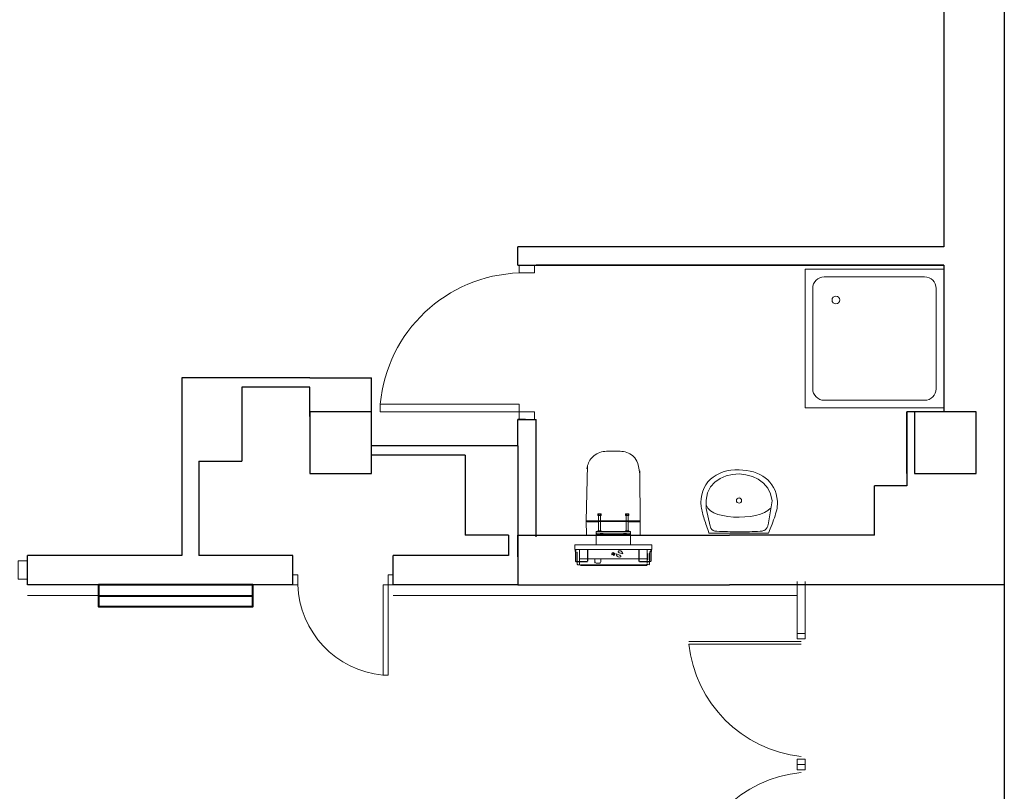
# Model space of a CAD drawing. Header units: millimetres. Extents: x 6612729504 to 6612744462, y 5733542327 to 5733549367.
# Tile 106 of 109: x 6612742815 to 6612743453, y 5733546929 to 5733547429. Entities that reach past the tile are written whole.
import ezdxf

# ---------------------------------------------------------------- set-up
doc = ezdxf.new("R2010")
doc.units = ezdxf.units.MM
doc.header["$MEASUREMENT"] = 0
for name, color, linetype in [('!!!!_SCIANY GRUBE', 7, 'Continuous'), ('A-ARM', 7, 'Continuous'), ('dwa_barierki', 7, 'Continuous'), ('dwa_DRZWI', 7, 'Continuous'), ('INST_CO', 7, 'Continuous'), ('STOLARKAOKIENNA', 7, 'Continuous')]:
    doc.layers.add(name, color=color, linetype=linetype)

msp = doc.modelspace()

# ---------------------------------------------------------------- linework, layer by layer
at = {"layer": '!!!!_SCIANY GRUBE', "color": 252, "lineweight": 30}
for p, q in [((6612743452.516496, 5733547724.844687), (6612743452.516496, 5733547062.844686)), ((6612743413.516496, 5733547524.844686), (6612743413.516496, 5733547281.844686)), ((6612743413.516496, 5733547281.844686), (6612743137.277416, 5733547281.844686)), ((6612743137.277416, 5733547269.844686), (6612743137.277416, 5733547281.844686)), ((6612743137.277416, 5733547269.844686), (6612743149.277416, 5733547269.844686)), ((6612743137.277416, 5733547269.844686), (6612743142.277416, 5733547269.844686)), ((6612743143.277416, 5733547269.844686), (6612743413.516496, 5733547269.844686)), ((6612743413.516496, 5733547269.844686), (6612743149.277416, 5733547269.844686)), ((6612743413.516496, 5733547269.844687), (6612743413.516496, 5733547174.844686)), ((6612742919.516495, 5733547196.844686), (6612742919.516495, 5733547081.844686)), ((6612743002.516495, 5733547196.844686), (6612742919.516495, 5733547196.844686)), ((6612743002.516495, 5733547196.844686), (6612743002.566494, 5733547196.844686)), ((6612743002.516495, 5733547196.844686), (6612743002.566494, 5733547196.844686)), ((6612743002.516495, 5733547196.844686), (6612743042.516495, 5733547196.844686)), ((6612743042.516495, 5733547152.844686), (6612743042.516495, 5733547196.844686)), ((6612743002.516495, 5733547190.844686), (6612742958.516495, 5733547190.844686)), ((6612742958.516495, 5733547190.844686), (6612742958.516495, 5733547142.844687)), ((6612743002.516495, 5733547171.844686), (6612743002.516495, 5733547190.844686)), ((6612743042.516495, 5733547174.844686), (6612743002.516495, 5733547174.844686)), ((6612743002.516495, 5733547174.844686), (6612743002.516495, 5733547134.844686)), ((6612743042.516495, 5733547134.844686), (6612743042.516495, 5733547174.844686)), ((6612743137.277416, 5733547152.844686), (6612743137.277416, 5733547169.844686)), ((6612743137.277416, 5733547152.844686), (6612743137.277416, 5733547169.844686)), ((6612743137.277416, 5733547169.844686), (6612743149.277416, 5733547169.844686)), ((6612743142.277416, 5733547169.844686), (6612743137.277416, 5733547169.844686)), ((6612743149.277416, 5733547093.90591), (6612743149.277416, 5733547169.844686)), ((6612743389.516495, 5733547134.844686), (6612743389.516495, 5733547174.844686)), ((6612743389.516495, 5733547174.844686), (6612743389.516495, 5733547126.844686)), ((6612743410.516496, 5733547174.844686), (6612743389.516495, 5733547174.844686)), ((6612743434.516495, 5733547174.844686), (6612743394.516495, 5733547174.844686)), ((6612743394.516495, 5733547174.844686), (6612743394.516495, 5733547134.844686)), ((6612743434.516495, 5733547134.844686), (6612743434.516495, 5733547174.844686)), ((6612743137.277416, 5733547152.844686), (6612743042.516495, 5733547152.844686)), ((6612743137.277416, 5733547152.844686), (6612743137.277416, 5733547093.90591)), ((6612743103.277416, 5733547146.844686), (6612743042.516495, 5733547146.844686)), ((6612743103.277416, 5733547146.844686), (6612743103.277416, 5733547094.844686)), ((6612742930.516495, 5733547142.844687), (6612742930.516495, 5733547081.844686)), ((6612742930.516495, 5733547142.844687), (6612742958.516495, 5733547142.844687)), ((6612743002.516495, 5733547134.844686), (6612743042.516495, 5733547134.844686)), ((6612743394.516495, 5733547134.844686), (6612743434.516495, 5733547134.844686)), ((6612743368.516496, 5733547094.844686), (6612743368.516496, 5733547126.844686)), ((6612743389.516495, 5733547126.844686), (6612743368.516496, 5733547126.844686)), ((6612743131.277416, 5733547094.844686), (6612743103.277416, 5733547094.844686)), ((6612743131.277416, 5733547094.844686), (6612743131.277416, 5733547081.844686)), ((6612743137.277416, 5733547094.844686), (6612743274.516496, 5733547094.844686)), ((6612743137.277416, 5733547080.90591), (6612743137.277416, 5733547094.844686)), ((6612743137.277416, 5733547094.844686), (6612743137.277416, 5733547080.90591)), ((6612743149.277416, 5733547094.844686), (6612743274.516496, 5733547094.844686)), ((6612743149.277416, 5733547094.844686), (6612743199.277416, 5733547094.844686)), ((6612743368.516496, 5733547094.844686), (6612743274.516496, 5733547094.844686)), ((6612742919.516495, 5733547081.844686), (6612742819.516495, 5733547081.844686)), ((6612742819.516495, 5733547062.844686), (6612742819.516495, 5733547081.844686)), ((6612742819.516495, 5733547076.844686), (6612742819.516495, 5733547081.844686)), ((6612742991.516495, 5733547081.844686), (6612742930.516495, 5733547081.844686)), ((6612742991.516495, 5733547062.844686), (6612742991.516495, 5733547081.844686)), ((6612743131.277416, 5733547081.844686), (6612743056.516495, 5733547081.844686)), ((6612743056.516495, 5733547062.844686), (6612743056.516495, 5733547081.844686)), ((6612743137.277416, 5733547080.90591), (6612743137.277416, 5733547062.844686)), ((6612742991.516495, 5733547062.844686), (6612742819.516495, 5733547062.844686)), ((6612743137.277416, 5733547062.844686), (6612743056.516495, 5733547062.844686)), ((6612743137.277416, 5733547062.844686), (6612743274.516496, 5733547062.844686)), ((6612743452.516496, 5733547062.844686), (6612743274.516496, 5733547062.844686)), ((6612743452.675913, 5733547064.844686), (6612743452.675913, 5733546827.844686))]:
    msp.add_line(p, q, dxfattribs=at)
at = {"layer": 'A-ARM', "color": 252, "lineweight": 18}
for p, q in [((6612743323.516496, 5733547267.344687), (6612743323.516496, 5733547177.344686)), ((6612743413.516496, 5733547267.344687), (6612743323.516496, 5733547267.344687)), ((6612743413.516496, 5733547177.344686), (6612743413.516496, 5733547267.344687)), ((6612743401.016495, 5733547262.344686), (6612743336.016496, 5733547262.344686)), ((6612743328.516496, 5733547254.844687), (6612743328.516496, 5733547189.844686)), ((6612743408.516496, 5733547189.844686), (6612743408.516496, 5733547254.844687)), ((6612743323.516496, 5733547177.344686), (6612743413.516496, 5733547177.344686)), ((6612743336.016496, 5733547182.344687), (6612743401.016495, 5733547182.344687)), ((6612743389.516495, 5733547174.844686), (6612743389.566495, 5733547174.844686)), ((6612743262.181656, 5733547131.141432), (6612743263.968349, 5733547132.61633)), ((6612743263.968349, 5733547132.61633), (6612743265.940645, 5733547133.902617)), ((6612743265.108891, 5733547129.367523), (6612743268.505699, 5733547131.75675)), ((6612743265.940645, 5733547133.902617), (6612743268.083806, 5733547134.993975)), ((6612743268.083806, 5733547134.993975), (6612743270.383841, 5733547135.884539)), ((6612743268.505699, 5733547131.75675), (6612743272.375389, 5733547133.415145)), ((6612743270.383841, 5733547135.884539), (6612743272.82586, 5733547136.567691)), ((6612743272.375389, 5733547133.415145), (6612743276.558378, 5733547134.353689)), ((6612743272.82586, 5733547136.567691), (6612743275.396328, 5733547137.037715)), ((6612743275.396328, 5733547137.037715), (6612743278.080504, 5733547137.288295)), ((6612743276.558378, 5733547134.353689), (6612743280.895385, 5733547134.583363)), ((6612743278.080504, 5733547137.288295), (6612743280.8641, 5733547137.313413)), ((6612743280.8641, 5733547137.313413), (6612743283.308226, 5733547137.165561)), ((6612743280.895385, 5733547134.583363), (6612743285.226375, 5733547134.114391)), ((6612743283.308226, 5733547137.165561), (6612743285.677298, 5733547136.878584)), ((6612743285.226375, 5733547134.114391), (6612743289.392368, 5733547132.958056)), ((6612743285.677298, 5733547136.878584), (6612743287.961389, 5733547136.449922)), ((6612743287.961389, 5733547136.449922), (6612743290.151476, 5733547135.877469)), ((6612743289.392368, 5733547132.958056), (6612743293.233631, 5733547131.125037)), ((6612743290.151476, 5733547135.877469), (6612743292.237782, 5733547135.15837)), ((6612743292.237782, 5733547135.15837), (6612743294.21113, 5733547134.290969)), ((6612743294.21113, 5733547134.290969), (6612743296.061897, 5733547133.272408)), ((6612743296.061897, 5733547133.272408), (6612743297.781058, 5733547132.100732)), ((6612743297.781058, 5733547132.100732), (6612743299.358535, 5733547130.773233)), ((6612743257.173832, 5733547123.477105), (6612743258.075827, 5733547125.645383)), ((6612743258.075827, 5733547125.645383), (6612743259.220881, 5733547127.649715)), ((6612743259.220881, 5733547127.649715), (6612743260.594254, 5733547129.483637)), ((6612743260.371348, 5733547122.353258), (6612743262.344097, 5733547126.236485)), ((6612743260.594254, 5733547129.483637), (6612743262.181656, 5733547131.141432)), ((6612743262.344097, 5733547126.236485), (6612743265.108891, 5733547129.367523)), ((6612743293.233631, 5733547131.125037), (6612743296.591032, 5733547128.626163)), ((6612743296.591032, 5733547128.626163), (6612743299.304539, 5733547125.472114)), ((6612743299.304539, 5733547125.472114), (6612743301.215017, 5733547121.674018)), ((6612743299.358535, 5733547130.773233), (6612743300.785603, 5733547129.287807)), ((6612743300.785603, 5733547129.287807), (6612743302.052337, 5733547127.641894)), ((6612743302.052337, 5733547127.641894), (6612743303.150012, 5733547125.833694)), ((6612743303.150012, 5733547125.833694), (6612743304.068401, 5733547123.860194)), ((6612743256.065627, 5733547116.048468), (6612743256.154218, 5733547118.672481)), ((6612743256.154218, 5733547118.672481), (6612743256.528281, 5733547121.150599)), ((6612743256.528281, 5733547121.150599), (6612743257.173832, 5733547123.477105)), ((6612743259.349629, 5733547117.706863), (6612743260.371348, 5733547122.353258)), ((6612743280.831462, 5733547119.758274), (6612743280.881462, 5733547119.758274)), ((6612743280.882751, 5733547118.715047), (6612743280.932751, 5733547118.715047)), ((6612743301.215017, 5733547121.674018), (6612743302.162887, 5733547117.242555)), ((6612743304.068401, 5733547123.860194), (6612743304.798781, 5733547121.719591)), ((6612743304.798781, 5733547121.719591), (6612743305.331224, 5733547119.409328)), ((6612743305.331224, 5733547119.409328), (6612743305.656707, 5733547116.92715)), ((6612743256.2771, 5733547113.285328), (6612743256.065627, 5733547116.048468)), ((6612743256.414873, 5733547112.359569), (6612743256.2771, 5733547113.285328)), ((6612743256.589948, 5733547111.415157), (6612743256.414873, 5733547112.359569)), ((6612743259.438972, 5733547112.286469), (6612743259.349629, 5733547117.706863)), ((6612743259.438972, 5733547112.286469), (6612743259.488972, 5733547112.286469)), ((6612743261.99831, 5733547100.823446), (6612743259.438972, 5733547112.286469)), ((6612743259.606827, 5733547114.136485), (6612743259.656827, 5733547114.136485)), ((6612743259.606827, 5733547114.136485), (6612743260.558005, 5733547112.335052)), ((6612743260.558005, 5733547112.335052), (6612743262.190079, 5733547110.784348)), ((6612743299.468332, 5733547110.908283), (6612743301.099052, 5733547112.412512)), ((6612743302.162887, 5733547117.242555), (6612743299.573617, 5733547101.616396)), ((6612743305.376498, 5733547112.536297), (6612743305.135094, 5733547111.328373)), ((6612743305.55473, 5733547113.703011), (6612743305.376498, 5733547112.536297)), ((6612743305.664378, 5733547114.825804), (6612743305.55473, 5733547113.703011)), ((6612743305.656707, 5733547116.92715), (6612743305.700025, 5733547115.90152)), ((6612743305.700025, 5733547115.90152), (6612743305.664378, 5733547114.825804)), ((6612743189.728933, 5733547107.865637), (6612743189.728933, 5733547108.465637)), ((6612743190.825899, 5733547107.865637), (6612743190.825899, 5733547108.465637)), ((6612743207.380451, 5733547107.665636), (6612743209.174381, 5733547107.665636)), ((6612743207.728933, 5733547107.865637), (6612743207.728933, 5733547108.465637)), ((6612743208.825899, 5733547107.865637), (6612743208.825899, 5733547108.465637)), ((6612743256.798865, 5733547110.451797), (6612743256.589948, 5733547111.415157)), ((6612743257.038916, 5733547109.469483), (6612743256.798865, 5733547110.451797)), ((6612743257.306641, 5733547108.46822), (6612743257.038916, 5733547109.469483)), ((6612743257.599485, 5733547107.448004), (6612743257.306641, 5733547108.46822)), ((6612743257.913988, 5733547106.409138), (6612743257.599485, 5733547107.448004)), ((6612743258.247441, 5733547105.351621), (6612743257.913988, 5733547106.409138)), ((6612743262.190079, 5733547110.784348), (6612743264.405435, 5733547109.481817)), ((6612743264.405435, 5733547109.481817), (6612743267.107359, 5733547108.425504)), ((6612743267.107359, 5733547108.425504), (6612743270.197936, 5733547107.612851)), ((6612743270.197936, 5733547107.612851), (6612743273.580305, 5733547107.042053)), ((6612743273.580305, 5733547107.042053), (6612743277.157001, 5733547106.710555)), ((6612743277.157001, 5733547106.710555), (6612743280.83131, 5733547106.616549)), ((6612743280.83131, 5733547106.616549), (6612743284.50502, 5733547106.75703)), ((6612743284.50502, 5733547106.75703), (6612743288.081565, 5733547107.130644)), ((6612743288.081565, 5733547107.130644), (6612743291.463332, 5733547107.734681)), ((6612743291.463332, 5733547107.734681), (6612743294.553308, 5733547108.567338)), ((6612743294.553308, 5733547108.567338), (6612743297.253879, 5733547109.625757)), ((6612743297.253879, 5733547109.625757), (6612743299.468332, 5733547110.908283)), ((6612743303.646057, 5733547106.148782), (6612743303.170016, 5733547104.782328)), ((6612743304.086301, 5733547107.489967), (6612743303.646057, 5733547106.148782)), ((6612743304.484429, 5733547108.802125), (6612743304.086301, 5733547107.489967)), ((6612743304.835932, 5733547110.082696), (6612743304.484429, 5733547108.802125)), ((6612743305.135094, 5733547111.328373), (6612743304.835932, 5733547110.082696)), ((6612743182.09744, 5733547103.85635), (6612743182.097536, 5733547103.758591)), ((6612743182.247416, 5733547103.608473), (6612743186.897416, 5733547103.60864)), ((6612743186.997416, 5733547103.708244), (6612743186.997388, 5733547104.005717)), ((6612743186.997388, 5733547104.005717), (6612743187.077315, 5733547104.005651)), ((6612743187.077315, 5733547104.005651), (6612743187.077415, 5733547103.606386)), ((6612743187.077415, 5733547103.606386), (6612743189.477416, 5733547103.606386)), ((6612743189.477416, 5733547103.606386), (6612743189.477416, 5733547103.717651)), ((6612743189.607417, 5733547103.782092), (6612743199.277416, 5733547103.782092)), ((6612743208.947416, 5733547103.782092), (6612743199.277416, 5733547103.782092)), ((6612743209.077416, 5733547103.606386), (6612743209.077416, 5733547103.717651)), ((6612743211.477416, 5733547103.606386), (6612743209.077416, 5733547103.606386)), ((6612743211.477517, 5733547104.005651), (6612743211.477416, 5733547103.606386)), ((6612743211.557445, 5733547104.005717), (6612743211.477517, 5733547104.005651)), ((6612743211.557417, 5733547103.708244), (6612743211.557445, 5733547104.005717)), ((6612743216.307416, 5733547103.608473), (6612743211.657417, 5733547103.60864)), ((6612743216.457393, 5733547103.85635), (6612743216.457296, 5733547103.758591)), ((6612743258.596237, 5733547104.275002), (6612743258.247441, 5733547105.351621)), ((6612743258.958118, 5733547103.179884), (6612743258.596237, 5733547104.275002)), ((6612743259.329474, 5733547102.065965), (6612743258.958118, 5733547103.179884)), ((6612743259.7076, 5733547100.933545), (6612743259.329474, 5733547102.065965)), ((6612743260.089034, 5733547099.782324), (6612743259.7076, 5733547100.933545)), ((6612743260.47122, 5733547098.612905), (6612743260.089034, 5733547099.782324)), ((6612743262.146761, 5733547100.34545), (6612743261.99831, 5733547100.823446)), ((6612743262.313414, 5733547099.912878), (6612743262.146761, 5733547100.34545)), ((6612743262.498865, 5733547099.523623), (6612743262.313414, 5733547099.912878)), ((6612743262.703421, 5733547099.175279), (6612743262.498865, 5733547099.523623)), ((6612743298.836619, 5733547099.637031), (6612743298.620483, 5733547099.309743)), ((6612743299.026585, 5733547099.988232), (6612743298.836619, 5733547099.637031)), ((6612743299.192484, 5733547100.362146), (6612743299.026585, 5733547099.988232)), ((6612743299.337326, 5733547100.758771), (6612743299.192484, 5733547100.362146)), ((6612743299.463519, 5733547101.176905), (6612743299.337326, 5733547100.758771)), ((6612743299.573617, 5733547101.616396), (6612743299.463519, 5733547101.176905)), ((6612743299.573617, 5733547101.616396), (6612743299.623617, 5733547101.616396)), ((6612743301.5781, 5733547100.559932), (6612743301.011214, 5733547099.121884)), ((6612743302.130699, 5733547101.984895), (6612743301.5781, 5733547100.559932)), ((6612743302.662842, 5733547103.393163), (6612743302.130699, 5733547101.984895)), ((6612743303.170016, 5733547104.782328), (6612743302.662842, 5733547103.393163)), ((6612743210.422416, 5733547096.284961), (6612743188.132416, 5733547096.28496)), ((6612743188.1601, 5733547095.372624), (6612743188.221184, 5733547095.353247)), ((6612743188.451221, 5733547095.382965), (6612743188.357416, 5733547095.353247)), ((6612743188.466704, 5733547096.240374), (6612743188.468513, 5733547095.406671)), ((6612743210.08632, 5733547095.406671), (6612743188.468513, 5733547095.406671)), ((6612743189.18045, 5733547097.265637), (6612743191.374382, 5733547097.265637)), ((6612743190.877416, 5733547097.665636), (6612743189.677416, 5733547097.665636)), ((6612743189.728933, 5733547097.465637), (6612743189.728933, 5733547097.265637)), ((6612743190.825899, 5733547097.465637), (6612743190.825899, 5733547097.265637)), ((6612743191.002417, 5733547095.690506), (6612743191.002417, 5733547095.890506)), ((6612743191.127417, 5733547096.015505), (6612743192.427416, 5733547096.015505)), ((6612743192.427416, 5733547095.565505), (6612743191.127417, 5733547095.565505)), ((6612743192.552416, 5733547095.890506), (6612743192.552416, 5733547095.690506)), ((6612743206.002416, 5733547095.690506), (6612743206.002416, 5733547095.890506)), ((6612743206.127417, 5733547096.015505), (6612743207.427417, 5733547096.015505)), ((6612743207.427417, 5733547095.565505), (6612743206.127417, 5733547095.565505)), ((6612743207.18045, 5733547097.265637), (6612743209.374382, 5733547097.265637)), ((6612743207.380451, 5733547097.665636), (6612743207.677416, 5733547097.665636)), ((6612743207.552416, 5733547095.890506), (6612743207.552416, 5733547095.690506)), ((6612743209.174381, 5733547097.665636), (6612743207.677416, 5733547097.665636)), ((6612743207.728933, 5733547097.465637), (6612743207.728933, 5733547097.265637)), ((6612743208.825899, 5733547097.465637), (6612743208.825899, 5733547097.265637)), ((6612743210.08632, 5733547095.406671), (6612743210.088128, 5733547096.240374)), ((6612743210.10361, 5733547095.382965), (6612743210.197416, 5733547095.353247)), ((6612743210.427446, 5733547095.382965), (6612743210.333421, 5733547095.353247)), ((6612743260.850698, 5733547097.424683), (6612743260.47122, 5733547098.612905)), ((6612743261.224913, 5733547096.218263), (6612743260.850698, 5733547097.424683)), ((6612743299.855181, 5733547096.218263), (6612743261.224913, 5733547096.218263)), ((6612743261.224913, 5733547096.218263), (6612743261.274913, 5733547096.218263)), ((6612743262.927979, 5733547098.866342), (6612743262.703421, 5733547099.175279)), ((6612743263.172692, 5733547098.594403), (6612743262.927979, 5733547098.866342)), ((6612743263.438162, 5733547098.357662), (6612743263.172692, 5733547098.594403)), ((6612743263.724689, 5733547098.153709), (6612743263.438162, 5733547098.357662)), ((6612743264.033025, 5733547097.981041), (6612743263.724689, 5733547098.153709)), ((6612743264.363621, 5733547097.837252), (6612743264.033025, 5733547097.981041)), ((6612743264.71723, 5733547097.720535), (6612743264.363621, 5733547097.837252)), ((6612743265.093851, 5733547097.628636), (6612743264.71723, 5733547097.720535)), ((6612743265.494387, 5733547097.559749), (6612743265.093851, 5733547097.628636)), ((6612743265.919138, 5733547097.51162), (6612743265.494387, 5733547097.559749)), ((6612743266.368707, 5733547097.48244), (6612743265.919138, 5733547097.51162)), ((6612743268.031163, 5733547097.411748), (6612743266.368707, 5733547097.48244)), ((6612743269.730921, 5733547097.347674), (6612743268.031163, 5733547097.411748)), ((6612743271.462414, 5733547097.290369), (6612743269.730921, 5733547097.347674)), ((6612743273.22053, 5733547097.240885), (6612743271.462414, 5733547097.290369)), ((6612743274.999552, 5733547097.199372), (6612743273.22053, 5733547097.240885)), ((6612743276.794669, 5733547097.167034), (6612743274.999552, 5733547097.199372)), ((6612743278.600163, 5733547097.144323), (6612743276.794669, 5733547097.167034)), ((6612743280.411373, 5733547097.13184), (6612743278.600163, 5733547097.144323)), ((6612743282.222131, 5733547097.130034), (6612743280.411373, 5733547097.13184)), ((6612743284.027626, 5733547097.139961), (6612743282.222131, 5733547097.130034)), ((6612743285.822592, 5733547097.162071), (6612743284.027626, 5733547097.139961)), ((6612743287.601614, 5733547097.197267), (6612743285.822592, 5733547097.162071)), ((6612743289.359279, 5733547097.245698), (6612743287.601614, 5733547097.197267)), ((6612743291.090622, 5733547097.308869), (6612743289.359279, 5733547097.245698)), ((6612743292.789928, 5733547097.38678), (6612743291.090622, 5733547097.308869)), ((6612743294.452385, 5733547097.480334), (6612743292.789928, 5733547097.38678)), ((6612743295.071312, 5733547097.535233), (6612743294.452385, 5733547097.480334)), ((6612743295.638801, 5733547097.620514), (6612743295.071312, 5733547097.535233)), ((6612743296.156956, 5733547097.735125), (6612743295.638801, 5733547097.620514)), ((6612743296.628634, 5733547097.878914), (6612743296.156956, 5733547097.735125)), ((6612743297.055943, 5733547098.050529), (6612743296.628634, 5733547097.878914)), ((6612743297.441889, 5733547098.24997), (6612743297.055943, 5733547098.050529)), ((6612743297.788579, 5733547098.476183), (6612743297.441889, 5733547098.24997)), ((6612743298.099171, 5733547098.728868), (6612743297.788579, 5733547098.476183)), ((6612743298.375469, 5733547099.006671), (6612743298.099171, 5733547098.728868)), ((6612743298.620483, 5733547099.309743), (6612743298.375469, 5733547099.006671)), ((6612743301.011214, 5733547099.121884), (6612743299.855181, 5733547096.218263)), ((6612743210.359615, 5733547088.665637), (6612743188.195217, 5733547088.665637)), ((6612743224.077415, 5733547085.665636), (6612743174.477417, 5733547085.665636)), ((6612743174.777415, 5733547085.365637), (6612743174.777415, 5733547085.665636)), ((6612743174.777415, 5733547084.465636), (6612743174.777415, 5733547085.365637)), ((6612743174.977416, 5733547085.665636), (6612743174.977416, 5733547085.365637)), ((6612743174.977416, 5733547078.065637), (6612743174.977416, 5733547085.365637)), ((6612743175.177417, 5733547084.465636), (6612743174.977416, 5733547084.465636)), ((6612743175.777416, 5733547083.653185), (6612743175.777416, 5733547077.865637)), ((6612743177.277416, 5733547084.865758), (6612743177.277416, 5733547077.865637)), ((6612743182.577417, 5733547085.665636), (6612743182.577417, 5733547078.065637)), ((6612743182.777415, 5733547085.665636), (6612743182.777415, 5733547078.065637)), ((6612743215.777416, 5733547078.065637), (6612743215.777416, 5733547085.665636)), ((6612743215.977416, 5733547078.065637), (6612743215.977416, 5733547085.665636)), ((6612743221.277416, 5733547084.865758), (6612743221.277416, 5733547083.415636)), ((6612743221.277416, 5733547083.415636), (6612743221.277416, 5733547078.515636)), ((6612743221.377417, 5733547083.065636), (6612743221.277416, 5733547083.065636)), ((6612743221.577417, 5733547080.965637), (6612743221.577417, 5733547082.865637)), ((6612743221.577417, 5733547080.965637), (6612743221.577417, 5733547079.065637)), ((6612743222.777416, 5733547077.865637), (6612743222.777416, 5733547083.653185)), ((6612743223.577416, 5733547084.465636), (6612743223.377416, 5733547084.465636)), ((6612743223.577416, 5733547085.665636), (6612743223.777417, 5733547085.665636)), ((6612743223.577416, 5733547085.365637), (6612743223.577416, 5733547085.665636)), ((6612743223.577416, 5733547085.365637), (6612743223.577416, 5733547078.065637)), ((6612743223.777417, 5733547085.665636), (6612743223.777417, 5733547085.365637)), ((6612743223.777417, 5733547085.365637), (6612743223.777417, 5733547084.465636)), ((6612743175.177417, 5733547077.865637), (6612743182.377417, 5733547077.865637)), ((6612743175.777416, 5733547077.665637), (6612743182.377417, 5733547077.665637)), ((6612743177.277416, 5733547077.665637), (6612743177.277416, 5733547076.665484)), ((6612743177.377417, 5733547075.765636), (6612743177.377417, 5733547076.229589)), ((6612743177.793079, 5733547075.790669), (6612743177.427416, 5733547075.790669)), ((6612743177.427416, 5733547075.683852), (6612743177.427416, 5733547075.790669)), ((6612743178.077294, 5733547079.572115), (6612743182.577417, 5733547079.572115)), ((6612743220.277569, 5733547075.665637), (6612743178.277264, 5733547075.665637)), ((6612743182.777415, 5733547079.572115), (6612743215.777416, 5733547079.572115)), ((6612743187.284082, 5733547077.665637), (6612743187.284082, 5733547079.572115)), ((6612743190.192366, 5733547076.765636), (6612743188.212466, 5733547076.765636)), ((6612743191.120749, 5733547079.572115), (6612743191.120749, 5733547077.665637)), ((6612743215.977416, 5733547079.572115), (6612743220.477539, 5733547079.572115)), ((6612743216.177416, 5733547077.865637), (6612743223.377416, 5733547077.865637)), ((6612743216.177416, 5733547077.665637), (6612743222.777416, 5733547077.665637)), ((6612743221.127417, 5733547075.790669), (6612743220.761752, 5733547075.790669)), ((6612743221.127417, 5733547075.683852), (6612743221.127417, 5733547075.790669)), ((6612743221.177416, 5733547076.229589), (6612743221.177416, 5733547075.765636)), ((6612743221.277416, 5733547078.865637), (6612743221.377417, 5733547078.865637)), ((6612743221.277416, 5733547078.515636), (6612743221.277416, 5733547077.865637)), ((6612743221.277416, 5733547077.665637), (6612743221.277416, 5733547076.665484))]:
    msp.add_line(p, q, dxfattribs=at)
for points in [[(6612743199.277416, 5733547149.335742), (6612743194.854114, 5733547149.279949, 0.173844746), (6612743186.656564, 5733547146.432497, 0.1538949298), (6612743182.577932, 5733547139.992617, 0.0687046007), (6612743182.051357, 5733547134.503341), (6612743181.773839, 5733547104.166674, 0.4144596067), (6612743181.931514, 5733547104.007132), (6612743181.883975, 5733547094.844686), (6612743199.277416, 5733547094.844686), (6612743216.670858, 5733547094.844686), (6612743216.623318, 5733547104.007132, 0.4144596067), (6612743216.780993, 5733547104.166674), (6612743216.503475, 5733547134.503341, 0.0687046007), (6612743215.976901, 5733547139.992617, 0.1538949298), (6612743211.898269, 5733547146.432497, 0.173844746), (6612743203.700718, 5733547149.279949)], [(6612743207.677416, 5733547097.665636), (6612743207.677416, 5733547107.665636), (6612743207.380451, 5733547107.665636), (6612743207.18045, 5733547107.865637), (6612743207.18045, 5733547108.465637), (6612743207.380451, 5733547108.665636), (6612743209.174381, 5733547108.665636), (6612743209.374382, 5733547108.465637), (6612743209.374382, 5733547107.865637), (6612743209.174381, 5733547107.665636), (6612743208.877417, 5733547107.665636), (6612743208.877417, 5733547097.665636), (6612743209.174381, 5733547097.665636), (6612743209.374382, 5733547097.465637), (6612743209.374382, 5733547097.265637), (6612743209.922416, 5733547097.265637), (6612743210.422417, 5733547097.265637), (6612743210.422417, 5733547096.28496, -0.2807776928), (6612743210.449277, 5733547096.240375), (6612743210.444912, 5733547095.406671, -0.3256929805), (6612743210.427447, 5733547095.382964), (6612743210.394733, 5733547095.372624), (6612743210.393877, 5733547095.208906), (6612743210.426199, 5733547095.198739), (6612743210.438893, 5733547095.189628), (6612743210.443698, 5733547095.17476), (6612743210.443342, 5733547095.106669), (6612743210.438469, 5733547095.091972), (6612743210.425876, 5733547095.082963), (6612743210.393164, 5733547095.072623), (6612743210.392305, 5733547094.908905), (6612743210.424629, 5733547094.898738), (6612743210.437322, 5733547094.889627), (6612743210.442127, 5733547094.874759), (6612743210.441771, 5733547094.806668), (6612743210.436898, 5733547094.79197), (6612743210.424305, 5733547094.782961), (6612743210.391592, 5733547094.772623), (6612743210.390735, 5733547094.608905), (6612743210.423058, 5733547094.598736), (6612743210.435752, 5733547094.589625), (6612743210.440557, 5733547094.574758), (6612743210.4402, 5733547094.506667), (6612743210.435328, 5733547094.491968), (6612743210.422733, 5733547094.48296), (6612743210.39002, 5733547094.472621), (6612743210.389164, 5733547094.308903), (6612743210.421488, 5733547094.298735), (6612743210.43418, 5733547094.289624), (6612743210.438985, 5733547094.274756), (6612743210.438629, 5733547094.206665), (6612743210.433757, 5733547094.191967), (6612743210.421163, 5733547094.182959), (6612743210.388451, 5733547094.172621), (6612743210.387593, 5733547094.008902), (6612743210.419917, 5733547093.998734), (6612743210.432611, 5733547093.989622), (6612743210.437415, 5733547093.974755), (6612743210.437058, 5733547093.906664), (6612743210.432185, 5733547093.891966), (6612743210.419591, 5733547093.882957), (6612743210.38688, 5733547093.87262), (6612743210.386022, 5733547093.708901), (6612743210.418346, 5733547093.698732), (6612743210.431039, 5733547093.689621), (6612743210.435843, 5733547093.674753), (6612743210.435487, 5733547093.606663), (6612743210.430614, 5733547093.591965), (6612743210.41802, 5733547093.582956), (6612743210.385308, 5733547093.572618), (6612743210.384452, 5733547093.4089), (6612743210.416776, 5733547093.398731), (6612743210.429468, 5733547093.38962), (6612743210.434273, 5733547093.374752), (6612743210.433916, 5733547093.306662), (6612743210.429045, 5733547093.291964), (6612743210.416449, 5733547093.282954), (6612743210.383738, 5733547093.272617), (6612743210.38288, 5733547093.108898), (6612743210.415205, 5733547093.09873), (6612743210.427897, 5733547093.089619), (6612743210.432702, 5733547093.074751), (6612743210.432345, 5733547093.00666), (6612743210.427473, 5733547092.991961), (6612743210.414879, 5733547092.982953), (6612743210.382167, 5733547092.972616), (6612743210.38131, 5733547092.808898), (6612743210.413634, 5733547092.798728), (6612743210.426327, 5733547092.789618), (6612743210.431131, 5733547092.77475), (6612743210.430775, 5733547092.706659), (6612743210.425902, 5733547092.69196), (6612743210.413307, 5733547092.682952), (6612743210.380596, 5733547092.672616), (6612743210.379739, 5733547092.508898), (6612743210.412064, 5733547092.498727), (6612743210.424756, 5733547092.489615), (6612743210.42956, 5733547092.474749), (6612743210.429203, 5733547092.406658), (6612743210.424331, 5733547092.39196), (6612743210.411736, 5733547092.382951), (6612743210.379025, 5733547092.372615), (6612743210.378168, 5733547092.208897), (6612743210.410493, 5733547092.198726), (6612743210.423185, 5733547092.189614), (6612743210.42799, 5733547092.174747), (6612743210.427633, 5733547092.106657), (6612743210.422761, 5733547092.091959), (6612743210.410166, 5733547092.082949), (6612743210.377455, 5733547092.072615), (6612743210.376596, 5733547091.908895), (6612743210.408923, 5733547091.898726), (6612743210.421614, 5733547091.889613), (6612743210.426419, 5733547091.874746), (6612743210.426062, 5733547091.806656), (6612743210.421189, 5733547091.791958), (6612743210.408594, 5733547091.782948), (6612743210.375883, 5733547091.772614), (6612743210.375027, 5733547091.608894), (6612743210.407351, 5733547091.598723), (6612743210.420044, 5733547091.589612), (6612743210.424848, 5733547091.574745), (6612743210.424492, 5733547091.506655), (6612743210.419619, 5733547091.491956), (6612743210.407023, 5733547091.482947), (6612743210.374312, 5733547091.472612), (6612743210.373455, 5733547091.308894), (6612743210.405782, 5733547091.298722), (6612743210.418472, 5733547091.289611), (6612743210.423278, 5733547091.274744), (6612743210.422921, 5733547091.206654), (6612743210.418048, 5733547091.191955), (6612743210.405452, 5733547091.182946), (6612743210.372742, 5733547091.172612), (6612743210.371884, 5733547091.008893), (6612743210.40421, 5733547090.998721), (6612743210.416903, 5733547090.98961), (6612743210.421706, 5733547090.974743), (6612743210.42135, 5733547090.906652), (6612743210.416477, 5733547090.891954), (6612743210.403882, 5733547090.882944), (6612743210.371171, 5733547090.872611), (6612743210.370314, 5733547090.708893), (6612743210.402639, 5733547090.698721), (6612743210.415332, 5733547090.689609), (6612743210.420135, 5733547090.674742), (6612743210.41978, 5733547090.606652), (6612743210.414906, 5733547090.591953), (6612743210.40231, 5733547090.582944), (6612743210.3696, 5733547090.57261), (6612743210.368743, 5733547090.408892), (6612743210.40107, 5733547090.398719), (6612743210.41376, 5733547090.389608), (6612743210.418564, 5733547090.374742), (6612743210.418208, 5733547090.30665), (6612743210.413335, 5733547090.291951), (6612743210.40074, 5733547090.282943), (6612743210.36803, 5733547090.27261), (6612743210.367172, 5733547090.108891), (6612743210.399498, 5733547090.098718), (6612743210.41219, 5733547090.089607), (6612743210.416994, 5733547090.07474), (6612743210.416638, 5733547090.00665), (6612743210.411764, 5733547089.991951), (6612743210.399168, 5733547089.982943), (6612743210.366459, 5733547089.972609), (6612743210.365602, 5733547089.80889), (6612743210.397928, 5733547089.798717), (6612743210.410619, 5733547089.789605), (6612743210.415422, 5733547089.774739), (6612743210.415067, 5733547089.706649), (6612743210.410193, 5733547089.69195), (6612743210.397597, 5733547089.682941), (6612743210.364887, 5733547089.672608), (6612743210.364031, 5733547089.50889), (6612743210.396358, 5733547089.498716), (6612743210.409049, 5733547089.489605), (6612743210.413852, 5733547089.474738), (6612743210.413496, 5733547089.406649), (6612743210.408622, 5733547089.39195), (6612743210.396026, 5733547089.38294), (6612743210.363317, 5733547089.372607), (6612743210.362459, 5733547089.208889), (6612743210.394787, 5733547089.198715), (6612743210.407477, 5733547089.189604), (6612743210.412281, 5733547089.174738), (6612743210.411925, 5733547089.106647), (6612743210.407052, 5733547089.091948), (6612743210.394456, 5733547089.082939), (6612743210.361746, 5733547089.072606), (6612743210.360889, 5733547088.908888), (6612743210.393216, 5733547088.898714), (6612743210.405907, 5733547088.889604), (6612743210.410711, 5733547088.874737), (6612743210.410354, 5733547088.806646), (6612743210.405481, 5733547088.791947), (6612743210.392885, 5733547088.782938), (6612743210.360175, 5733547088.772606), (6612743210.359615, 5733547088.665636), (6612743224.277416, 5733547088.665636), (6612743224.277416, 5733547085.665636), (6612743224.077415, 5733547085.665636), (6612743224.077415, 5733547084.465636), (6612743223.777417, 5733547084.465636), (6612743223.777417, 5733547078.065637, -0.4142130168), (6612743223.377416, 5733547077.665637), (6612743222.777416, 5733547077.665637), (6612743222.777416, 5733547076.465636, -0.4142135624), (6612743221.977416, 5733547075.665637), (6612743221.277416, 5733547075.665637, -0.3405893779), (6612743221.180719, 5733547075.740149), (6612743221.127417, 5733547075.683852), (6612743221.127417, 5733547075.550644), (6612743220.986527, 5733547075.443867), (6612743220.834054, 5733547075.354407), (6612743220.672114, 5733547075.283507), (6612743220.502958, 5733547075.232152), (6612743220.328936, 5733547075.201051), (6612743220.152462, 5733547075.190636), (6612743178.40237, 5733547075.190636, -0.1787430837), (6612743177.427416, 5733547075.550644), (6612743177.427416, 5733547075.683852), (6612743177.374113, 5733547075.740149, -0.3405873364), (6612743177.277416, 5733547075.665637), (6612743176.577415, 5733547075.665637), (6612743176.37036, 5733547075.692896), (6612743176.177417, 5733547075.772816), (6612743176.01173, 5733547075.899951), (6612743175.884596, 5733547076.065636), (6612743175.804675, 5733547076.258581), (6612743175.777416, 5733547076.465636), (6612743175.777416, 5733547077.665637), (6612743175.177417, 5733547077.665636), (6612743175.073889, 5733547077.679266), (6612743174.977416, 5733547077.719226), (6612743174.894574, 5733547077.782794), (6612743174.831006, 5733547077.865637), (6612743174.791046, 5733547077.962109), (6612743174.777415, 5733547078.065637), (6612743174.777415, 5733547084.465636), (6612743174.477417, 5733547084.465636), (6612743174.477417, 5733547085.665636), (6612743174.277416, 5733547085.665636), (6612743174.277416, 5733547088.665636), (6612743188.195217, 5733547088.665636), (6612743188.194657, 5733547088.772606), (6612743188.161947, 5733547088.782938), (6612743188.149352, 5733547088.791947), (6612743188.144479, 5733547088.806646), (6612743188.144122, 5733547088.874737), (6612743188.148926, 5733547088.889604), (6612743188.161617, 5733547088.898714), (6612743188.193944, 5733547088.908888), (6612743188.193088, 5733547089.072606), (6612743188.160378, 5733547089.082939), (6612743188.147781, 5733547089.091948), (6612743188.142907, 5733547089.106647), (6612743188.14255, 5733547089.174738), (6612743188.147354, 5733547089.189604), (6612743188.160046, 5733547089.198715), (6612743188.192373, 5733547089.208889), (6612743188.191516, 5733547089.372607), (6612743188.158806, 5733547089.38294), (6612743188.14621, 5733547089.39195), (6612743188.141336, 5733547089.406649), (6612743188.140981, 5733547089.474738), (6612743188.145784, 5733547089.489605), (6612743188.158476, 5733547089.498716), (6612743188.190803, 5733547089.50889), (6612743188.189945, 5733547089.672608), (6612743188.157235, 5733547089.682941), (6612743188.144639, 5733547089.69195), (6612743188.139766, 5733547089.706649), (6612743188.139409, 5733547089.774739), (6612743188.144213, 5733547089.789605), (6612743188.156904, 5733547089.798717), (6612743188.189232, 5733547089.80889), (6612743188.188375, 5733547089.972609), (6612743188.155663, 5733547089.982943), (6612743188.143068, 5733547089.991951), (6612743188.138195, 5733547090.00665), (6612743188.137838, 5733547090.07474), (6612743188.142643, 5733547090.089607), (6612743188.155334, 5733547090.098718), (6612743188.18766, 5733547090.108891), (6612743188.186804, 5733547090.27261), (6612743188.154093, 5733547090.282943), (6612743188.141498, 5733547090.291951), (6612743188.136623, 5733547090.30665), (6612743188.136269, 5733547090.374742), (6612743188.141072, 5733547090.389608), (6612743188.153764, 5733547090.398719), (6612743188.18609, 5733547090.408892), (6612743188.185232, 5733547090.57261), (6612743188.152522, 5733547090.582944), (6612743188.139926, 5733547090.591953), (6612743188.135054, 5733547090.606652), (6612743188.134697, 5733547090.674742), (6612743188.139501, 5733547090.689609), (6612743188.152193, 5733547090.698721), (6612743188.184519, 5733547090.708893), (6612743188.183662, 5733547090.872611), (6612743188.150951, 5733547090.882944), (6612743188.138356, 5733547090.891954), (6612743188.133484, 5733547090.906652), (6612743188.133125, 5733547090.974743), (6612743188.137931, 5733547090.98961), (6612743188.150621, 5733547090.998721), (6612743188.182948, 5733547091.008893), (6612743188.182091, 5733547091.172612), (6612743188.14938, 5733547091.182946), (6612743188.136786, 5733547091.191955), (6612743188.131911, 5733547091.206654), (6612743188.131556, 5733547091.274744), (6612743188.136359, 5733547091.289611), (6612743188.149052, 5733547091.298722), (6612743188.181376, 5733547091.308894), (6612743188.18052, 5733547091.472612), (6612743188.147809, 5733547091.482947), (6612743188.135214, 5733547091.491956), (6612743188.130342, 5733547091.506655), (6612743188.129985, 5733547091.574745), (6612743188.134789, 5733547091.589612), (6612743188.14748, 5733547091.598723), (6612743188.179807, 5733547091.608894), (6612743188.178948, 5733547091.772614), (6612743188.146238, 5733547091.782948), (6612743188.133644, 5733547091.791958), (6612743188.128771, 5733547091.806656), (6612743188.128413, 5733547091.874746), (6612743188.133218, 5733547091.889613), (6612743188.14591, 5733547091.898726), (6612743188.178235, 5733547091.908895), (6612743188.177379, 5733547092.072615), (6612743188.144667, 5733547092.082949), (6612743188.132072, 5733547092.091959), (6612743188.127199, 5733547092.106657), (6612743188.126843, 5733547092.174747), (6612743188.131647, 5733547092.189614), (6612743188.144339, 5733547092.198726), (6612743188.176665, 5733547092.208897), (6612743188.175807, 5733547092.372615), (6612743188.143097, 5733547092.382951), (6612743188.130502, 5733547092.39196), (6612743188.125628, 5733547092.406658), (6612743188.125272, 5733547092.474749), (6612743188.130076, 5733547092.489615), (6612743188.142769, 5733547092.498727), (6612743188.175094, 5733547092.508898), (6612743188.174236, 5733547092.672616), (6612743188.141525, 5733547092.682952), (6612743188.12893, 5733547092.69196), (6612743188.124059, 5733547092.706659), (6612743188.123702, 5733547092.77475), (6612743188.128506, 5733547092.789618), (6612743188.141198, 5733547092.798728), (6612743188.173523, 5733547092.808898), (6612743188.172667, 5733547092.972616), (6612743188.139955, 5733547092.982953), (6612743188.12736, 5733547092.991961), (6612743188.122486, 5733547093.00666), (6612743188.12213, 5733547093.074751), (6612743188.126935, 5733547093.089619), (6612743188.139627, 5733547093.09873), (6612743188.171952, 5733547093.108898), (6612743188.171095, 5733547093.272617), (6612743188.138383, 5733547093.282954), (6612743188.125789, 5733547093.291964), (6612743188.120916, 5733547093.306662), (6612743188.12056, 5733547093.374752), (6612743188.125364, 5733547093.38962), (6612743188.138057, 5733547093.398731), (6612743188.170382, 5733547093.4089), (6612743188.169524, 5733547093.572618), (6612743188.136812, 5733547093.582956), (6612743188.124218, 5733547093.591965), (6612743188.119346, 5733547093.606663), (6612743188.118988, 5733547093.674753), (6612743188.123793, 5733547093.689621), (6612743188.136486, 5733547093.698732), (6612743188.16881, 5733547093.708901), (6612743188.167953, 5733547093.87262), (6612743188.135241, 5733547093.882957), (6612743188.122646, 5733547093.891966), (6612743188.117775, 5733547093.906664), (6612743188.117418, 5733547093.974755), (6612743188.122223, 5733547093.989622), (6612743188.134916, 5733547093.998734), (6612743188.16724, 5733547094.008902), (6612743188.166383, 5733547094.172621), (6612743188.13367, 5733547094.182959), (6612743188.121077, 5733547094.191967), (6612743188.116203, 5733547094.206665), (6612743188.115847, 5733547094.274756), (6612743188.120651, 5733547094.289624), (6612743188.133345, 5733547094.298735), (6612743188.165669, 5733547094.308903), (6612743188.164811, 5733547094.472621), (6612743188.132098, 5733547094.48296), (6612743188.119505, 5733547094.491968), (6612743188.114633, 5733547094.506667), (6612743188.114276, 5733547094.574758), (6612743188.119081, 5733547094.589625), (6612743188.131775, 5733547094.598736), (6612743188.164098, 5733547094.608905), (6612743188.163241, 5733547094.772623), (6612743188.130528, 5733547094.782961), (6612743188.117934, 5733547094.79197), (6612743188.113062, 5733547094.806668), (6612743188.112705, 5733547094.874759), (6612743188.11751, 5733547094.889627), (6612743188.130204, 5733547094.898738), (6612743188.162528, 5733547094.908905), (6612743188.16167, 5733547095.072623), (6612743188.128958, 5733547095.082963), (6612743188.116364, 5733547095.091972), (6612743188.111491, 5733547095.106669), (6612743188.111135, 5733547095.17476), (6612743188.11594, 5733547095.189628), (6612743188.128633, 5733547095.198739), (6612743188.160956, 5733547095.208906), (6612743188.1601, 5733547095.372624), (6612743188.127386, 5733547095.382964, -0.3256929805), (6612743188.109921, 5733547095.406671), (6612743188.105555, 5733547096.240375, -0.2807776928), (6612743188.132416, 5733547096.28496), (6612743188.132416, 5733547097.265637), (6612743188.632416, 5733547097.265637), (6612743189.18045, 5733547097.265637), (6612743189.18045, 5733547097.465637), (6612743189.380451, 5733547097.665636), (6612743189.677416, 5733547097.665636), (6612743189.677416, 5733547107.665636), (6612743189.380451, 5733547107.665636), (6612743189.18045, 5733547107.865637), (6612743189.18045, 5733547108.465637), (6612743189.380451, 5733547108.665636), (6612743191.174381, 5733547108.665636), (6612743191.374382, 5733547108.465637), (6612743191.374382, 5733547107.865637), (6612743191.174381, 5733547107.665636), (6612743190.877416, 5733547107.665636), (6612743190.877416, 5733547097.665636), (6612743191.174381, 5733547097.665636), (6612743191.374382, 5733547097.465637), (6612743191.374382, 5733547097.265637), (6612743207.18045, 5733547097.265637), (6612743207.18045, 5733547097.465637), (6612743207.380451, 5733547097.665636)]]:
    msp.add_lwpolyline(points, format="xyb", close=True, dxfattribs=at)
for points in [[(6612743189.180451, 5733547108.465637), (6612743189.238215, 5733547108.518622), (6612743189.297442, 5733547108.561901), (6612743189.358459, 5733547108.593302), (6612743189.42165, 5733547108.610283), (6612743189.485484, 5733547108.610589), (6612743189.548403, 5733547108.594263), (6612743189.61043, 5733547108.562849), (6612743189.670635, 5733547108.519074), (6612743189.728933, 5733547108.465637)], [(6612743189.180451, 5733547107.865637), (6612743189.238215, 5733547107.812651), (6612743189.297442, 5733547107.769372), (6612743189.358459, 5733547107.737971), (6612743189.42165, 5733547107.720989), (6612743189.485484, 5733547107.720684), (6612743189.548403, 5733547107.73701), (6612743189.61043, 5733547107.768423), (6612743189.670635, 5733547107.812199), (6612743189.728933, 5733547107.865637)], [(6612743190.877416, 5733547107.665636), (6612743189.677416, 5733547107.665636)], [(6612743189.728933, 5733547108.465637), (6612743189.844462, 5733547108.518622), (6612743189.962916, 5733547108.561901), (6612743190.084949, 5733547108.593302), (6612743190.211331, 5733547108.610283), (6612743190.339001, 5733547108.610589), (6612743190.464837, 5733547108.594263), (6612743190.588892, 5733547108.562849), (6612743190.709303, 5733547108.519074), (6612743190.825899, 5733547108.465637)], [(6612743189.728933, 5733547107.865637), (6612743189.844462, 5733547107.812651), (6612743189.962916, 5733547107.769372), (6612743190.084949, 5733547107.737971), (6612743190.211331, 5733547107.720989), (6612743190.339001, 5733547107.720684), (6612743190.464837, 5733547107.73701), (6612743190.588892, 5733547107.768423), (6612743190.709303, 5733547107.812199), (6612743190.825899, 5733547107.865637)], [(6612743190.825899, 5733547108.465637), (6612743190.883664, 5733547108.518622), (6612743190.94289, 5733547108.561901), (6612743191.003906, 5733547108.593302), (6612743191.067098, 5733547108.610283), (6612743191.130932, 5733547108.610589), (6612743191.193851, 5733547108.594263), (6612743191.255878, 5733547108.562849), (6612743191.316084, 5733547108.519074), (6612743191.374382, 5733547108.465637)], [(6612743190.825899, 5733547107.865637), (6612743190.883664, 5733547107.812651), (6612743190.94289, 5733547107.769372), (6612743191.003906, 5733547107.737971), (6612743191.067098, 5733547107.720989), (6612743191.130932, 5733547107.720684), (6612743191.193851, 5733547107.73701), (6612743191.255878, 5733547107.768423), (6612743191.316084, 5733547107.812199), (6612743191.374382, 5733547107.865637)], [(6612743207.18045, 5733547108.465637), (6612743207.238215, 5733547108.518622), (6612743207.297442, 5733547108.561901), (6612743207.358459, 5733547108.593302), (6612743207.42165, 5733547108.610283), (6612743207.485484, 5733547108.610589), (6612743207.548403, 5733547108.594263), (6612743207.61043, 5733547108.562849), (6612743207.670635, 5733547108.519074), (6612743207.728933, 5733547108.465637)], [(6612743207.18045, 5733547107.865637), (6612743207.238215, 5733547107.812651), (6612743207.297442, 5733547107.769372), (6612743207.358459, 5733547107.737971), (6612743207.42165, 5733547107.720989), (6612743207.485484, 5733547107.720684), (6612743207.548403, 5733547107.73701), (6612743207.61043, 5733547107.768423), (6612743207.670635, 5733547107.812199), (6612743207.728933, 5733547107.865637)], [(6612743207.728933, 5733547108.465637), (6612743207.844463, 5733547108.518622), (6612743207.962917, 5733547108.561901), (6612743208.084949, 5733547108.593302), (6612743208.211331, 5733547108.610283), (6612743208.339, 5733547108.610589), (6612743208.464837, 5733547108.594263), (6612743208.588892, 5733547108.562849), (6612743208.709302, 5733547108.519074), (6612743208.825899, 5733547108.465637)], [(6612743207.728933, 5733547107.865637), (6612743207.844463, 5733547107.812651), (6612743207.962917, 5733547107.769372), (6612743208.084949, 5733547107.737971), (6612743208.211331, 5733547107.720989), (6612743208.339, 5733547107.720684), (6612743208.464837, 5733547107.73701), (6612743208.588892, 5733547107.768423), (6612743208.709302, 5733547107.812199), (6612743208.825899, 5733547107.865637)], [(6612743208.825899, 5733547108.465637), (6612743208.883663, 5733547108.518622), (6612743208.942891, 5733547108.561901), (6612743209.003906, 5733547108.593302), (6612743209.067098, 5733547108.610283), (6612743209.130932, 5733547108.610589), (6612743209.193851, 5733547108.594263), (6612743209.255878, 5733547108.562849), (6612743209.316084, 5733547108.519074), (6612743209.374382, 5733547108.465637)], [(6612743208.825899, 5733547107.865637), (6612743208.883663, 5733547107.812651), (6612743208.942891, 5733547107.769372), (6612743209.003906, 5733547107.737971), (6612743209.067098, 5733547107.720989), (6612743209.130932, 5733547107.720684), (6612743209.193851, 5733547107.73701), (6612743209.255878, 5733547107.768423), (6612743209.316084, 5733547107.812199), (6612743209.374382, 5733547107.865637)], [(6612743216.780993, 5733547104.166674), (6612743216.749904, 5733547104.206905), (6612743181.80493, 5733547104.206905), (6612743181.773839, 5733547104.166674)], [(6612743189.18045, 5733547097.465637), (6612743189.239294, 5733547097.519524), (6612743189.304096, 5733547097.566003), (6612743189.376261, 5733547097.599703), (6612743189.454695, 5733547097.612602), (6612743189.533135, 5733547097.599734), (6612743189.605286, 5733547097.566003), (6612743189.670086, 5733547097.51952), (6612743189.728933, 5733547097.465637), (6612743189.859405, 5733547097.52474), (6612743189.99478, 5733547097.571449), (6612743190.134675, 5733547097.601901), (6612743190.277418, 5733547097.612602), (6612743190.420164, 5733547097.601936), (6612743190.560052, 5733547097.57145), (6612743190.695424, 5733547097.524733), (6612743190.825899, 5733547097.465637), (6612743190.884742, 5733547097.519524), (6612743190.949545, 5733547097.566003), (6612743191.021708, 5733547097.599703), (6612743191.100142, 5733547097.612602), (6612743191.178584, 5733547097.599734), (6612743191.250734, 5733547097.566003), (6612743191.315535, 5733547097.51952), (6612743191.374382, 5733547097.465637)], [(6612743207.18045, 5733547097.465637), (6612743207.239293, 5733547097.519524), (6612743207.304096, 5733547097.566003), (6612743207.376261, 5733547097.599703), (6612743207.454695, 5733547097.612602), (6612743207.533135, 5733547097.599734), (6612743207.605286, 5733547097.566003), (6612743207.670086, 5733547097.51952), (6612743207.728933, 5733547097.465637), (6612743207.859406, 5733547097.52474), (6612743207.994781, 5733547097.571449), (6612743208.134675, 5733547097.601901), (6612743208.277417, 5733547097.612602), (6612743208.420164, 5733547097.601936), (6612743208.560052, 5733547097.57145), (6612743208.695425, 5733547097.524733), (6612743208.825899, 5733547097.465637), (6612743208.884742, 5733547097.519524), (6612743208.949545, 5733547097.566003), (6612743209.021708, 5733547097.599703), (6612743209.100142, 5733547097.612602), (6612743209.178584, 5733547097.599734), (6612743209.250734, 5733547097.566003), (6612743209.315534, 5733547097.51952), (6612743209.374382, 5733547097.465637)]]:
    msp.add_lwpolyline(points, dxfattribs=at)
for points in [[(6612743188.221412, 5733547095.353247, -0.1177754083), (6612743188.2893, 5733547095.322418, -0.1171661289), (6612743188.357416, 5733547095.353247)], [(6612743191.002417, 5733547095.890506, -0.4145680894), (6612743191.127417, 5733547096.015505)], [(6612743191.002417, 5733547095.690506, 0.4145680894), (6612743191.127417, 5733547095.565506)], [(6612743192.552416, 5733547095.890506, 0.4145680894), (6612743192.427416, 5733547096.015505)], [(6612743192.552416, 5733547095.690506, -0.4145680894), (6612743192.427416, 5733547095.565506)], [(6612743206.002416, 5733547095.890506, -0.4145680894), (6612743206.127417, 5733547096.015505)], [(6612743206.002416, 5733547095.690506, 0.4145680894), (6612743206.127417, 5733547095.565506)], [(6612743207.552416, 5733547095.890506, 0.4145680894), (6612743207.427417, 5733547096.015505)], [(6612743207.552416, 5733547095.690506, -0.4145680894), (6612743207.427417, 5733547095.565506)], [(6612743210.197416, 5733547095.353247, -0.1177754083), (6612743210.265305, 5733547095.322418, -0.1171661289), (6612743210.333421, 5733547095.353247)], [(6612743177.277416, 5733547084.865758, -0.413998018), (6612743178.077294, 5733547085.665636)], [(6612743178.077294, 5733547079.572115, -0.413998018), (6612743177.277416, 5733547080.371993)], [(6612743221.277416, 5733547084.865758, 0.413998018), (6612743220.477539, 5733547085.665636)], [(6612743220.477539, 5733547079.572115, 0.4139980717), (6612743221.277416, 5733547080.371993)], [(6612743187.284082, 5733547077.665637, 0.4174884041), (6612743188.212466, 5733547076.765636)], [(6612743190.192366, 5733547076.765636, 0.4174886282), (6612743191.120749, 5733547077.665636)]]:
    msp.add_lwpolyline(points, format="xyb", dxfattribs=at)
for centre, radius in [((6612743343.516495, 5733547247.344686), 2.5), ((6612743280.755807, 5733547117.401235), 1.683648)]:
    msp.add_circle(centre, radius, dxfattribs=at)
for centre, radius, start, end in [((6612743336.016495, 5733547254.844687), 7.499999, 90, 180), ((6612743401.016497, 5733547254.844687), 7.499999, 0, 90), ((6612743336.016495, 5733547189.844686), 7.5, 180, 270), ((6612743401.016496, 5733547189.844686), 7.5, 270, 0), ((6612743181.90465, 5733547103.810884), 0.198078, 13.269429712, 82.205425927), ((6612743182.328212, 5733547103.839021), 0.244295, 199.221865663, 250.686719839), ((6612743186.897413, 5733547103.708644), 0.100004, 270.001639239, 359.771598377), ((6612743189.601113, 5733547103.63146), 0.150764, 87.603819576, 145.131259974), ((6612743208.95372, 5733547103.63146), 0.150764, 34.868740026, 92.396180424), ((6612743211.65742, 5733547103.708644), 0.100004, 180.228401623, 269.998360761), ((6612743216.226622, 5733547103.839021), 0.244295, 289.312764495, 340.777618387), ((6612743216.650183, 5733547103.810884), 0.198078, 97.794574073, 166.730038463), ((6612743175.777416, 5733547085.265636), 1, 233.129883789, 243.612358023), ((6612743174.977417, 5733547083.653185), 0.8, 0, 63.612358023), ((6612743199.277416, 5733547082.765636), 1, 90, 270), ((6612743199.277416, 5733547082.765636), 1, 270, 90), ((6612743203.277416, 5733547082.765636), 2.1, 0, 180), ((6612743203.277416, 5733547082.765636), 2.1, 180, 0), ((6612743221.377417, 5733547082.865637), 0.2, 0, 90), ((6612743223.577416, 5733547083.653186), 0.799999, 116.387641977, 180), ((6612743222.777416, 5733547085.265636), 0.999999, 296.387641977, 306.870116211), ((6612743175.177417, 5733547078.065637), 0.2, 180, 270), ((6612743182.377417, 5733547078.065637), 0.2, 270, 0), ((6612743182.377418, 5733547078.065636), 0.399999, 270, 0), ((6612743216.177416, 5733547078.065636), 0.399999, 180, 270), ((6612743216.177416, 5733547078.065637), 0.2, 180, 270), ((6612743221.277416, 5733547075.765635), 0.1, 179.998907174, 194.765812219), ((6612743221.377417, 5733547079.065637), 0.2, 270, 0), ((6612743223.377417, 5733547078.065637), 0.2, 270, 0)]:
    msp.add_arc(centre, radius, start, end, dxfattribs=at)
for centre, major_axis, ratio, start_param, end_param in [((6612743188.443511, 5733547095.406802), (-0.017776, 0.017711), 0.9926224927, 2.6641560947, 3.9235893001), ((6612743188.416702, 5733547096.240637), (-0.035552, 0.035421), 0.9926224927, 3.9236080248, 5.0185066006), ((6612743210.11132, 5733547095.406802), (0.017776, 0.01771), 0.9926224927, 2.3595960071, 3.6190292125), ((6612743210.13813, 5733547096.240637), (0.035552, 0.035421), 0.9926224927, 1.264637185, 2.3595773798), ((6612743178.277569, 5733547076.665789), (0.707322, 0.707322), 0.9996954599, 2.3563466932, 3.926838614), ((6612743220.277264, 5733547076.665789), (-0.707322, 0.707322), 0.9996954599, 2.3563476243, 3.9268386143)]:
    msp.add_ellipse(centre, major_axis=major_axis, ratio=ratio, start_param=start_param, end_param=end_param, dxfattribs=at)
at = {"layer": 'dwa_barierki', "color": 252, "lineweight": 18}
for points in [[(6612742819.516482, 5733547055.844686), (6612742865.516495, 5733547055.844686)], [(6612743056.516495, 5733547055.844686), (6612743318.516496, 5733547055.844686)]]:
    msp.add_lwpolyline(points, dxfattribs=at)
at = {"layer": 'dwa_DRZWI', "color": 252, "lineweight": 20}
for points in [[(6612743138.277586, 5733547264.844695), (6612743148.277586, 5733547264.844677), (6612743148.277596, 5733547269.844677), (6612743138.277596, 5733547269.844695)], [(6612743048.233828, 5733547174.844855), (6612743138.277425, 5733547174.844694), (6612743138.277434, 5733547179.844695), (6612743048.233836, 5733547179.844856)], [(6612743138.277416, 5733547169.844694), (6612743148.277416, 5733547169.844677), (6612743148.277425, 5733547174.844676), (6612743138.277425, 5733547174.844694)], [(6612742813.516505, 5733547078.344696), (6612742813.516483, 5733547066.344697), (6612742819.516484, 5733547066.344686), (6612742819.516505, 5733547078.344686)], [(6612742994.766495, 5733547062.844795), (6612742994.766506, 5733547069.344796), (6612742991.516506, 5733547069.344802), (6612742991.516495, 5733547062.844801)], [(6612743056.516495, 5733547062.844686), (6612743056.516506, 5733547069.344686), (6612743053.266506, 5733547069.344691), (6612743053.266495, 5733547062.844691)], [(6612743053.266391, 5733547004.316353), (6612743053.266495, 5733547062.844691), (6612743050.016495, 5733547062.844697), (6612743050.016391, 5733547004.31636)]]:
    msp.add_lwpolyline(points, close=True, dxfattribs=at)
for centre, radius, start, end in [((6612743141.370755, 5733547171.370462), 93.525397, 91.895317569, 174.762977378), ((6612743055.524746, 5733547064.855356), 60.791508, 181.895317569, 264.762977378)]:
    msp.add_arc(centre, radius, start, end, dxfattribs=at)
at = {"layer": 'INST_CO', "color": 252, "lineweight": 40}
msp.add_lwpolyline([(6612742865.516495, 5733547055.735375), (6612742865.516495, 5733547048.626065), (6612742965.516495, 5733547048.626065), (6612742965.516495, 5733547062.844686), (6612742865.516495, 5733547062.844686), (6612742865.516495, 5733547055.735375), (6612742965.516495, 5733547055.735375)], dxfattribs=at)
at = {"layer": 'STOLARKAOKIENNA', "color": 252, "lineweight": 18}
for p, q in [((6612743318.516496, 5733547064.844686), (6612743318.516496, 5733547031.344686)), ((6612743323.516496, 5733547064.844686), (6612743323.516496, 5733547031.344686)), ((6612743323.516496, 5733547031.344686), (6612743318.516496, 5733547031.344686)), ((6612743321.016495, 5733547026.140604), (6612743248.159352, 5733547026.140604)), ((6612743321.016495, 5733547024.40591), (6612743248.159352, 5733547024.40591)), ((6612743318.414454, 5733546942.875298), (6612743318.414454, 5733546946.344686)), ((6612743318.414454, 5733546946.344686), (6612743323.618536, 5733546946.344686)), ((6612743323.618536, 5733546946.344686), (6612743323.618536, 5733546942.875298)), ((6612743323.618536, 5733546942.875298), (6612743318.414454, 5733546942.875298))]:
    msp.add_line(p, q, dxfattribs=at)
for points in [[(6612743318.414454, 5733547027.875298), (6612743323.618536, 5733547027.875298), (6612743323.618536, 5733547031.344686), (6612743318.414454, 5733547031.344686)], [(6612743318.414454, 5733546946.344686), (6612743323.618536, 5733546946.344686), (6612743323.618536, 5733546949.814074), (6612743318.414454, 5733546949.814074)]]:
    msp.add_lwpolyline(points, close=True, dxfattribs=at)
for centre, radius, start, end in [((6612743330.011711, 5733547033.401125), 82.345142, 186.27116101, 263.72883899), ((6612743328.749835, 5733546860.550121), 80.960672, 95.481258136, 174.518741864)]:
    msp.add_arc(centre, radius, start, end, dxfattribs=at)

doc.saveas('drawing.dxf')
